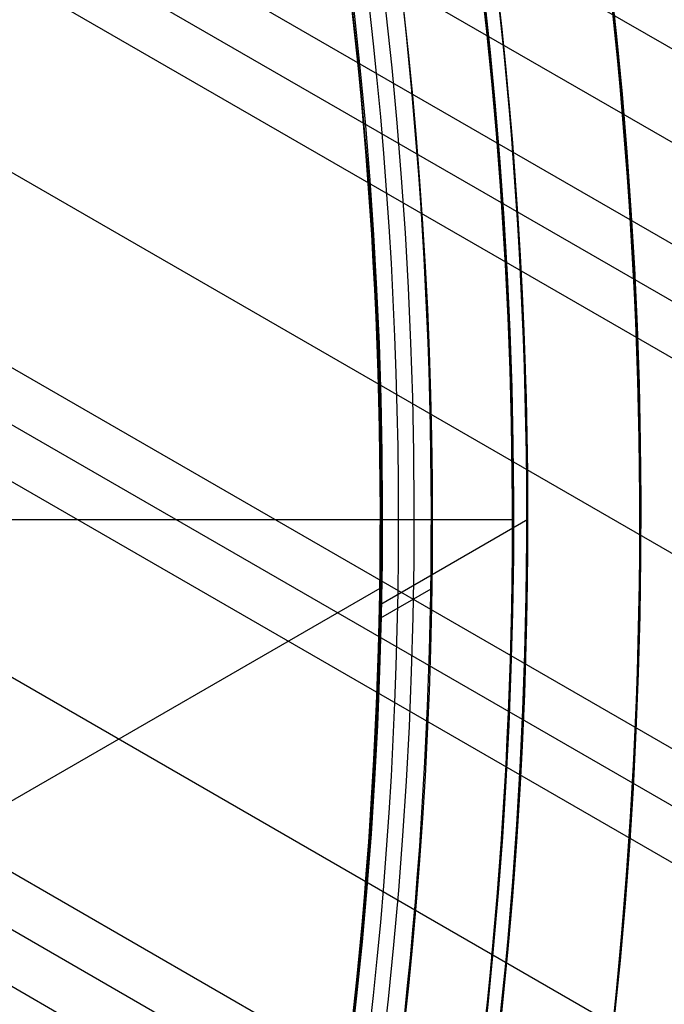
# Model space of a CAD drawing. Extents: x 19329 to 20306, y -2029 to -1182.
# Tile 54 of 66: x 19883 to 19893, y -1719 to -1704. Entities that reach past the tile are written whole.
import ezdxf

# ---------------------------------------------------------------- set-up
doc = ezdxf.new("R2010")
doc.units = 0
doc.layers.get('0').update_dxf_attribs({"linetype": 'CONTINUOUS'})
doc.layers.add('COLOR', color=7, linetype='CONTINUOUS')

msp = doc.modelspace()

# ---------------------------------------------------------------- linework, layer by layer
for p, q in [((20298.21375134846, -1939.628507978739, 56.44244927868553), (19868.90339399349, -1691.766057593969, 56.44244927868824)), ((20297.52268855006, -1940.825463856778, 54.7089298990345), (19869.25357596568, -1693.564176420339, 54.70892989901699)), ((19869.74523074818, -1694.74479841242, 55.13187338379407), (20297.13437792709, -1941.498037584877, 55.13187338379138)), ((20296.74606730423, -1942.170611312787, 55.55481686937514), (19870.19625731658, -1695.901963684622, 55.55481686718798)), ((19882.6355783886, -1698.219424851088, 54.33859664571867), (20298.85240745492, -1938.522323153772, 54.33859664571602)), ((19871.26964123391, -1699.592536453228, 55.92515012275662), (20295.41634840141, -1944.473752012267, 55.92515012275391)), ((20294.08662949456, -1946.776892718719, 56.29548337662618), (19872.04268126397, -1703.109705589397, 56.29548337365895)), ((19872.26942483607, -1704.137381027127, 56.71842685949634), (20293.69831887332, -1947.449466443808, 56.71842685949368)), ((20293.31000824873, -1948.122040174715, 57.14137034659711), (19872.4719919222, -1705.151098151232, 57.14137034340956)), ((19872.85205013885, -1708.441379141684, 57.51170359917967), (20291.98028934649, -1950.425180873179, 57.511703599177)), ((20290.65057043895, -1952.728321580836, 57.88203685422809), (19873.03222458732, -1711.616257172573, 57.88203684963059)), ((19891.02776266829, -1711.7758502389, 89.37470231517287), (19888.71519748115, -1713.111010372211, 89.37470231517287)), ((19873.08644043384, -1712.544323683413, 58.30498033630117), (20290.26225981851, -1953.400895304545, 58.30498033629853)), ((19888.69886757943, -1712.857473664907, 88.12500292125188), (19868.2583237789, -1724.658827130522, 88.12500292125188)), ((19889.50157488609, -1712.86971712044, 46.50000292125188), (19888.7108189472, -1713.32626027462, 46.50000292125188)), ((20289.87394919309, -1954.073469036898, 58.72792382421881), (19873.12313651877, -1713.462275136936, 58.72792381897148))]:
    msp.add_line(p, q)
at = {"extrusion": (0.1124755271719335, 0.194813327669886, 0.9743700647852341)}
msp.add_lwpolyline([(-18054.37167406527, -8257.823916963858), (-18054.88222366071, -8257.51494856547), (-18055.39076947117, -8257.201283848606), (-18055.89725107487, -8256.882941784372), (-18056.4016082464, -8256.559942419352), (-18056.90378097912, -8256.232306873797), (-18057.40370950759, -8255.900057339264), (-18057.90133433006, -8255.563217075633), (-18058.39659623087, -8255.221810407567), (-18058.88943630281, -8254.87586272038), (-18059.37979596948, -8254.525400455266), (-18059.86761700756, -8254.170451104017), (-18060.35284156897, -8253.811043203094), (-18060.83541220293, -8253.447206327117), (-18061.31527187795, -8253.07897108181), (-18061.79236400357, -8252.706369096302), (-18062.26663245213, -8252.3294330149), (-18062.73802158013, -8251.948196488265), (-18063.2064762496, -8251.562694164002), (-18063.67194184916, -8251.172961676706), (-18064.13436431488, -8250.779035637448), (-18064.59369015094, -8250.380953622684), (-18065.04986644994, -8249.978754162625), (-18065.50284091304, -8249.572476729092), (-18065.95256186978, -8249.16216172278), (-18066.39897829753, -8248.747850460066), (-18066.84203984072, -8248.32958515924), (-18067.28169682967, -8247.90740892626), (-18067.71790029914, -8247.481365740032), (-18068.1506020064, -8247.051500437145), (-18068.57975444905, -8246.617858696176), (-18069.00531088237, -8246.180487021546), (-18069.42722533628, -8245.73943272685), (-18069.84545263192, -8245.294743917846), (-18070.25994839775, -8244.846469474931), (-18070.67066908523, -8244.394659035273), (-18071.07757198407, -8243.939362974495), (-18071.48061523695, -8243.480632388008), (-18071.87975785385, -8243.018519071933), (-18072.27495972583, -8242.55307550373), (-18072.66618163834, -8242.084354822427), (-18073.05338528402, -8241.61241080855), (-18073.436533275, -8241.137297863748), (-18073.81558915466, -8240.659070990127), (-18074.19051740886, -8240.177785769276), (-18074.56128347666, -8239.693498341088), (-18074.9278537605, -8239.206265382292), (-18075.29019563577, -8238.716144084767), (-18075.64827745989, -8238.223192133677), (-18076.00206858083, -8237.727467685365), (-18076.35153934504, -8237.229029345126), (-18076.69666110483, -8236.727936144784), (-18077.03740622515, -8236.224247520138), (-18077.37374808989, -8235.718023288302), (-18077.70566110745, -8235.209323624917), (-18078.03312071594, -8234.698209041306), (-18078.35610338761, -8234.184740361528), (-18078.67458663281, -8233.668978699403), (-18078.98854900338, -8233.150985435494), (-18079.29797009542, -8232.630822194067), (-18079.60283055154, -8232.108550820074), (-18079.90311206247, -8231.584233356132), (-18080.19879736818, -8231.057932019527), (-18080.48987025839, -8230.529709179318), (-18080.77631557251, -8229.999627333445), (-18081.05811919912, -8229.467749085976), (-18081.33526807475, -8228.934137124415), (-18081.60775018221, -8228.398854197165), (-18081.87555454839, -8227.861963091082), (-18082.1386712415, -8227.323526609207), (-18082.39709136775, -8226.783607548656), (-18082.65080706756, -8226.242268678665), (-18082.89981151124, -8225.699572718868), (-18083.14409889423, -8225.15558231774), (-18083.38366443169, -8224.61036003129), (-18083.61850435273, -8224.063968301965), (-18083.8486158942, -8223.51646943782), (-18084.07399729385, -8222.967925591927), (-18084.29464778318, -8222.418398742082), (-18084.51056757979, -8221.867950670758), (-18084.7217578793, -8221.316642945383), (-18084.92822084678, -8220.764536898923), (-18085.1299596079, -8220.211693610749), (-18085.32697823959, -8219.658173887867), (-18085.51928176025, -8219.104038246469), (-18085.70687611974, -8218.549346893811), (-18085.88976818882, -8217.994159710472), (-18086.06796574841, -8217.438536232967), (-18086.24147747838, -8216.882535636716), (-18086.41031294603, -8216.326216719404), (-18086.57448259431, -8215.769637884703), (-18086.73399772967, -8215.212857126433), (-18086.88887050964, -8214.655932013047), (-18087.03911393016, -8214.098919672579), (-18087.1847418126, -8213.541876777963), (-18087.32576879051, -8212.984859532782), (-18087.46221029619, -8212.427923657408), (-18087.59408254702, -8211.871124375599), (-18087.72140253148, -8211.314516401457), (-18087.84418799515, -8210.758153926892), (-18087.96245742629, -8210.202090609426), (-18088.07623004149, -8209.646379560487), (-18088.18552577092, -8209.091073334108), (-18088.29036524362, -8208.536223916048), (-18088.39076977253, -8207.981882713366), (-18088.48676133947, -8207.428100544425), (-18088.57836257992, -8206.874927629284), (-18088.66559676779, -8206.322413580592), (-18088.74848780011, -8205.77060739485), (-18088.82706018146, -8205.21955744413), (-18088.90133900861, -8204.669311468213), (-18088.97134995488, -8204.119916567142), (-18089.03711925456, -8203.571419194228), (-18089.09867368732, -8203.023865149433), (-18089.15604056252, -8202.477299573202), (-18089.20924770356, -8201.931766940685), (-18089.25832343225, -8201.387311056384), (-18089.30329655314, -8200.843975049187), (-18089.34419633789, -8200.301801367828), (-18089.38105250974, -8199.76083177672), (-18089.41389522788, -8199.221107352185), (-18089.44275507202, -8198.682668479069), (-18089.46766302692, -8198.14555484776), (-18089.48865046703, -8197.609805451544), (-18089.50574914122, -8197.075458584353), (-18089.51899115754, -8196.542551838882), (-18089.52840896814, -8196.011122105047), (-18089.53403535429, -8195.481205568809), (-18089.5359034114, -8194.952837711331), (-18089.53410419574, -8194.434296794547), (-18089.52868554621, -8193.914263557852), (-18089.51961616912, -8193.392771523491), (-18089.50686506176, -8192.869854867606), (-18089.49040152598, -8192.3455484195), (-18089.4701951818, -8191.819887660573), (-18089.4462159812, -8191.29290872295), (-18089.41843422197, -8190.764648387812), (-18089.38682056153, -8190.235144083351), (-18089.35134603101, -8189.704433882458), (-18089.31198204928, -8189.172556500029), (-18089.26870043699, -8188.63955128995), (-18089.22147343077, -8188.105458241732), (-18089.17027369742, -8187.570317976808), (-18089.11507434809, -8187.034171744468), (-18089.05584895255, -8186.497061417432), (-18088.99257155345, -8185.95902948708), (-18088.92521668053, -8185.4201190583), (-18088.85375936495, -8184.880373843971), (-18088.77817515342, -8184.339838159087), (-18088.69844012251, -8183.798556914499), (-18088.61453089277, -8183.256575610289), (-18088.52642464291, -8182.713940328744), (-18088.43409912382, -8182.170697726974), (-18088.33753267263, -8181.62689502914), (-18088.23670422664, -8181.082580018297), (-18088.13159333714, -8180.537801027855), (-18088.02218018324, -8179.992606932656), (-18087.90844558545, -8179.447047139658), (-18087.79037101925, -8178.901171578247), (-18087.66793862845, -8178.355030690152), (-18087.54113123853, -8177.808675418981), (-18087.40993236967, -8177.262157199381), (-18087.27432624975, -8176.715527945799), (-18087.1342978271, -8176.168840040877), (-18086.9898327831, -8175.622146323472), (-18086.84091754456, -8175.075500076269), (-18086.68753929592, -8174.528955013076), (-18086.52968599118, -8173.982565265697), (-18086.3673463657, -8173.436385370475), (-18086.20050994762, -8172.890470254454), (-18086.02916706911, -8172.344875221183), (-18085.85330887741, -8171.799655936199), (-18085.67292734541, -8171.254868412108), (-18085.48801528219, -8170.710568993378), (-18085.29856634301, -8170.166814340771), (-18085.10457503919, -8169.623661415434), (-18084.90603674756, -8169.081167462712), (-18084.70294771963, -8168.539389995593), (-18084.49530509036, -8167.998386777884), (-18084.28310688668, -8167.458215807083), (-18084.06635203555, -8166.918935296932), (-18083.84504037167, -8166.380603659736), (-18083.61917264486, -8165.843279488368), (-18083.38875052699, -8165.307021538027), (-18083.15377661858, -8164.771888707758), (-18082.91425445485, -8164.237940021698), (-18082.67018851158, -8163.705234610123), (-18082.42158421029, -8163.173831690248), (-18082.16844792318, -8162.643790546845), (-18081.91078697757, -8162.115170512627), (-18081.64860965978, -8161.588030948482), (-18081.38192521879, -8161.062431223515), (-18081.11074386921, -8160.538430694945), (-18080.83507679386, -8160.016088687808), (-18080.55493614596, -8159.495464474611), (-18080.27033505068, -8158.976617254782), (-18079.98128760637, -8158.459606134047), (-18079.68780888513, -8157.944490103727), (-18079.38991493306, -8157.431328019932), (-18079.08762276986, -8156.920178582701), (-18078.78095038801, -8156.41110031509), (-18078.46991675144, -8155.904151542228), (-18078.15454179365, -8155.399390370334), (-18077.83484641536, -8154.896874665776), (-18077.51085248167, -8154.39666203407), (-18077.1825828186, -8153.898809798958), (-18076.85006120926, -8153.403374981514), (-18076.51331238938, -8152.910414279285), (-18076.17236204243, -8152.419984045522), (-18075.82723679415, -8151.932140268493), (-18075.47796420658, -8151.446938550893), (-18075.12457277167, -8150.964434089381), (-18074.76709190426, -8150.484681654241), (-18074.40555193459, -8150.007735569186), (-18074.03998410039, -8149.533649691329), (-18073.67042053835, -8149.062477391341), (-18073.29689427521, -8148.594271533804), (-18072.91943921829, -8148.12908445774), (-18072.53809014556, -8147.666967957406), (-18072.15288269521, -8147.207973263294), (-18071.76385335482, -8146.752151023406), (-18071.37103944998, -8146.29955128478), (-18070.97447913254, -8145.850223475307), (-18070.57421136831, -8145.404216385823), (-18070.1702759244, -8144.961578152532), (-18069.76271335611, -8144.522356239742), (-18069.35156499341, -8144.086597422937), (-18068.93687292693, -8143.654347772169), (-18068.51867999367, -8143.225652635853), (-18068.09702976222, -8142.800556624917), (-18067.67196651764, -8142.379103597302), (-18067.24353524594, -8141.961336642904), (-18066.81178161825, -8141.547298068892), (-18066.37675197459, -8141.137029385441), (-18065.93849330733, -8140.730571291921), (-18065.49705324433, -8140.327963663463), (-18065.05248003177, -8139.929245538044), (-18064.60482251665, -8139.534455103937), (-18064.15413012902, -8139.143629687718), (-18063.70045286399, -8138.756805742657), (-18063.24384126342, -8138.374018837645), (-18062.78434639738, -8137.995303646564), (-18062.32201984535, -8137.620693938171), (-18061.85691367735, -8137.250222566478), (-18061.38908043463, -8136.883921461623), (-18060.91857311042, -8136.521821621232), (-18060.4454451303, -8136.163953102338), (-18059.96975033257, -8135.810345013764), (-18059.49154294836, -8135.461025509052), (-18059.01087758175, -8135.116021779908), (-18058.5278091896, -8134.77536005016), (-18058.04239306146, -8134.439065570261), (-18057.55468479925, -8134.107162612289), (-18057.06474029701, -8133.779674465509), (-18056.57261572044, -8133.456623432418), (-18056.07836748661, -8133.138030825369), (-18055.58205224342, -8132.823916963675)], dxfattribs=at)
at = {"extrusion": (0.1124755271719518, 0.1948133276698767, 0.9743700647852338)}
msp.add_lwpolyline([(-18053.46081628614, -8132.823916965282), (-18053.98188590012, -8133.128708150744), (-18054.50100556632, -8133.438358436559), (-18055.01811201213, -8133.752850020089), (-18055.53314213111, -8134.072163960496), (-18056.04603300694, -8134.396280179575), (-18056.5567219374, -8134.725177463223), (-18057.06514645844, -8135.058833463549), (-18057.5712443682, -8135.397224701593), (-18058.07495375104, -8135.740326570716), (-18058.57621300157, -8136.088113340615), (-18059.07496084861, -8136.440558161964), (-18059.57113637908, -8136.797633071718), (-18060.06467906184, -8137.159308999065), (-18060.55552877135, -8137.525555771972), (-18061.04362581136, -8137.896342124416), (-18061.52891093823, -8138.271635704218), (-18062.01132538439, -8138.651403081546), (-18062.49081088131, -8139.035609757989), (-18062.96730968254, -8139.424220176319), (-18063.44076458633, -8139.817197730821), (-18063.91111895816, -8140.214504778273), (-18064.37831675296, -8140.616102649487), (-18064.84230253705, -8141.021951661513), (-18065.30302150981, -8141.432011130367), (-18065.76041952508, -8141.846239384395), (-18066.21444311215, -8142.264593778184), (-18066.66503949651, -8142.687030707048), (-18067.11215662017, -8143.113505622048), (-18067.55574316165, -8143.543973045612), (-18067.99574855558, -8143.978386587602), (-18068.43212301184, -8144.416698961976), (-18068.86481753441, -8144.858862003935), (-18069.29378393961, -8145.304826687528), (-18069.71897487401, -8145.754543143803), (-18070.1403438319, -8146.207960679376), (-18070.5578451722, -8146.665027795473), (-18070.9714341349, -8147.125692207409), (-18071.38106685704, -8147.589900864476), (-18071.78670038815, -8148.057599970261), (-18072.18829270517, -8148.528735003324), (-18072.58580272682, -8149.003250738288), (-18072.97919032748, -8149.481091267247), (-18073.36841635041, -8149.96220002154), (-18073.7534426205, -8150.446519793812), (-18074.13423195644, -8150.933992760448), (-18074.51074818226, -8151.424560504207), (-18074.88295613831, -8151.918164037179), (-18075.25082169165, -8152.414743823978), (-18075.61431174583, -8152.914239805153), (-18075.97339425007, -8153.416591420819), (-18076.32803820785, -8153.921737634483), (-18076.67821368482, -8154.429616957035), (-18077.0238918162, -8154.940167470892), (-18077.36504481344, -8155.453326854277), (-18077.70164597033, -8155.969032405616), (-18078.03366966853, -8156.487221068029), (-18078.36109138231, -8157.007829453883), (-18078.6838876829, -8157.53079386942), (-18079.00203624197, -8158.056050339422), (-18079.31551583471, -8158.583534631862), (-18079.62430634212, -8159.113182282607), (-18079.92838875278, -8159.644928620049), (-18080.22774516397, -8160.178708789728), (-18080.52235878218, -8160.714457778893), (-18080.81221392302, -8161.252110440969), (-18081.09729601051, -8161.791601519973), (-18081.37759157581, -8162.332865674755), (-18081.65308825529, -8162.875837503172), (-18081.92377478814, -8163.420451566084), (-18082.18964101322, -8163.966642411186), (-18082.45067786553, -8164.514344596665), (-18082.70687737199, -8165.063492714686), (-18082.9582326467, -8165.614021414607), (-18083.20473788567, -8166.165865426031), (-18083.44638836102, -8166.718959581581), (-18083.68318041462, -8167.273238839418), (-18083.91511145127, -8167.828638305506), (-18084.14217993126, -8168.385093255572), (-18084.36438536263, -8168.94253915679), (-18084.58172829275, -8169.500911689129), (-18084.79421029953, -8170.060146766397), (-18085.00183398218, -8170.620180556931), (-18085.20460295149, -8171.180949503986), (-18085.40252181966, -8171.742390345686), (-18085.59559618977, -8172.304440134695), (-18085.78383264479, -8172.867036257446), (-18085.96723873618, -8173.43011645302), (-18086.1458229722, -8173.993618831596), (-18086.31959480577, -8174.557481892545), (-18086.48856462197, -8175.121644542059), (-18086.65274372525, -8175.686046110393), (-18086.8121443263, -8176.250626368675), (-18086.96677952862, -8176.815325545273), (-18087.11666331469, -8177.380084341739), (-18087.26181053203, -8177.944843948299), (-18087.4022368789, -8178.509546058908), (-18087.53795888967, -8179.07413288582), (-18087.66899392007, -8179.638547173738), (-18087.79536013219, -8180.202732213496), (-18087.91707647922, -8180.766631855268), (-18088.03416269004, -8181.330190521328), (-18088.14663925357, -8181.89335321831), (-18088.25452740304, -8182.456065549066), (-18088.3578491, -8183.018273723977), (-18088.45662701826, -8183.579924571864), (-18088.55088452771, -8184.140965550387), (-18088.64064567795, -8184.701344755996), (-18088.72593518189, -8185.261010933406), (-18088.80677839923, -8185.819913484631), (-18088.88320131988, -8186.37800247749), (-18088.95523054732, -8186.935228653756), (-18089.02289328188, -8187.491543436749), (-18089.08621730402, -8188.046898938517), (-18089.14523095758, -8188.601247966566), (-18089.19996313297, -8189.154544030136), (-18089.25044325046, -8189.706741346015), (-18089.29670124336, -8190.257794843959), (-18089.3387675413, -8190.807660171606), (-18089.37667305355, -8191.356293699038), (-18089.41044915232, -8191.903652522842), (-18089.44012765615, -8192.44969446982), (-18089.46574081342, -8192.994378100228), (-18089.48732128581, -8193.537662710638), (-18089.50490213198, -8194.079508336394), (-18089.51851679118, -8194.619875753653), (-18089.5281990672, -8195.158726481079), (-18089.53398311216, -8195.696022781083), (-18089.53590341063, -8196.231727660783), (-18089.53415174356, -8196.743370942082), (-18089.5288765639, -8197.256467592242), (-18089.52004780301, -8197.770985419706), (-18089.50763566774, -8198.286891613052), (-18089.49161065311, -8198.804152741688), (-18089.47194355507, -8199.322734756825), (-18089.44860548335, -8199.842602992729), (-18089.42156787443, -8200.363722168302), (-18089.3908025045, -8200.886056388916), (-18089.35628150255, -8201.409569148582), (-18089.31797736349, -8201.934223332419), (-18089.27586296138, -8202.459981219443), (-18089.22991156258, -8202.986804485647), (-18089.18009683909, -8203.51465420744), (-18089.12639288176, -8204.043490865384), (-18089.06877421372, -8204.573274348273), (-18089.00721580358, -8205.103963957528), (-18088.9416930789, -8205.635518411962), (-18088.87218193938, -8206.167895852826), (-18088.79865877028, -8206.701053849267), (-18088.72110045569, -8207.234949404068), (-18088.63948439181, -8207.769538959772), (-18088.55378850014, -8208.304778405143), (-18088.46399124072, -8208.840623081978), (-18088.37007162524, -8209.377027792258), (-18088.27200923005, -8209.913946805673), (-18088.16978420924, -8210.451333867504), (-18088.06337730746, -8210.989142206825), (-18087.95276987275, -8211.527324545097), (-18087.83794386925, -8212.065833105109), (-18087.71888188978, -8212.60461962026), (-18087.59556716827, -8213.143635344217), (-18087.46798359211, -8213.682831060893), (-18087.33611571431, -8214.222157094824), (-18087.19994876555, -8214.76156332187), (-18087.05946866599, -8215.300999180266), (-18086.91466203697, -8215.840413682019), (-18086.7655162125, -8216.379755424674), (-18086.61201925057, -8216.918972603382), (-18086.45415994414, -8217.458013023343), (-18086.29192783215, -8217.996824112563), (-18086.12531321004, -8218.53535293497), (-18085.9543071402, -8219.073546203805), (-18085.77890146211, -8219.611350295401), (-18085.5990888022, -8220.148711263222), (-18085.41486258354, -8220.685574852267), (-18085.22621703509, -8221.221886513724), (-18085.03314720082, -8221.757591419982), (-18084.83564894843, -8222.292634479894), (-18084.63371897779, -8222.826960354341), (-18084.42735482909, -8223.360513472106), (-18084.21655489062, -8223.893238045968), (-18084.0013184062, -8224.425078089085), (-18083.78164548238, -8224.955977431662), (-18083.5575370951, -8225.48587973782), (-18083.32899509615, -8226.014728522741), (-18083.09602221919, -8226.542467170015), (-18082.85862208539, -8227.069038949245), (-18082.61679920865, -8227.594387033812), (-18082.37055900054, -8228.118454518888), (-18082.11990777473, -8228.641184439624), (-18081.86485275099, -8229.162519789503), (-18081.60540205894, -8229.682403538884), (-18081.34156474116, -8230.200778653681), (-18081.07335075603, -8230.717588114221), (-18080.80077098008, -8231.232774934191), (-18080.52383720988, -8231.746282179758), (-18080.24256216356, -8232.258052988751), (-18079.95695948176, -8232.768030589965), (-18079.66704372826, -8233.276158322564), (-18079.37283039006, -8233.782379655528), (-18079.07433587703, -8234.286638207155), (-18078.7715775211, -8234.788877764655), (-18078.46457357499, -8235.289042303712), (-18078.15334321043, -8235.787076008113), (-18077.83790651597, -8236.282923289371), (-18077.51828449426, -8236.776528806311), (-18077.19449905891, -8237.267837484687), (-18076.86657303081, -8237.756794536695), (-18076.53453013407, -8238.243345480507), (-18076.1983949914, -8238.727436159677), (-18075.85819311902, -8239.209012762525), (-18075.51395092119, -8239.688021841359), (-18075.16569568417, -8240.16441033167), (-18074.81345556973, -8240.638125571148), (-18074.45725960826, -8241.10911531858), (-18074.09713769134, -8241.577327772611), (-18073.73312056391, -8242.042711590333), (-18073.36523981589, -8242.505215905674), (-18072.99352787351, -8242.964790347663), (-18072.61801799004, -8243.421385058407), (-18072.23874423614, -8243.874950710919), (-18071.85574148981, -8244.325438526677), (-18071.46904542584, -8244.77280029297), (-18071.07869250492, -8245.216988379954), (-18070.68471996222, -8245.657955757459), (-18070.28716579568, -8246.095656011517), (-18069.88606875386, -8246.530043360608), (-18069.48146832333, -8246.961072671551), (-18069.0734047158, -8247.38869947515), (-18068.66191885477, -8247.812879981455), (-18068.24705236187, -8248.23357109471), (-18067.82884754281, -8248.650730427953), (-18067.40734737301, -8249.06431631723), (-18066.9825954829, -8249.474287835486), (-18066.55463614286, -8249.880604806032), (-18066.12351424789, -8250.283227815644), (-18065.68927530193, -8250.682118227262), (-18065.25196540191, -8251.077238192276), (-18064.81163122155, -8251.468550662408), (-18064.36831999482, -8251.85601940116), (-18063.92207949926, -8252.239608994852), (-18063.47295803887, -8252.619284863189), (-18063.02100442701, -8252.995013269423), (-18062.56626796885, -8253.366761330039), (-18062.1087984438, -8253.734497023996), (-18061.6486460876, -8254.098189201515), (-18061.18586157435, -8254.457807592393), (-18060.72049599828, -8254.813322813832), (-18060.25260085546, -8255.164706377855), (-18059.78222802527, -8255.511930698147), (-18059.30942975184, -8255.85496909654), (-18058.83425862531, -8256.193795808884), (-18058.35676756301, -8256.528385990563), (-18057.8770097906, -8256.858715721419), (-18057.39503882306, -8257.18476201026), (-18056.91090844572, -8257.50650279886), (-18056.42467269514, -8257.82391696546)], dxfattribs=at)
at = {"extrusion": (0.1124755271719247, 0.1948133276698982, 0.9743700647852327)}
msp.add_lwpolyline([(-18059.82186219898, -8132.823916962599), (-18060.29727702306, -8133.159034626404), (-18060.77044049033, -8133.498225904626), (-18061.24130344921, -8133.84146741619), (-18061.70981704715, -8134.18873495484), (-18062.1759327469, -8134.540003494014), (-18062.63960234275, -8134.895247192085), (-18063.10077797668, -8135.254439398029), (-18063.55941215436, -8135.617552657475), (-18064.01545776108, -8135.984558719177), (-18064.4688680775, -8136.355428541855), (-18064.91959679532, -8136.730132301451), (-18065.36759803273, -8137.108639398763), (-18065.81282634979, -8137.490918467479), (-18066.25523676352, -8137.876937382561), (-18066.69478476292, -8138.266663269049), (-18067.13142632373, -8138.660062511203), (-18067.56511792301, -8139.057100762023), (-18067.9958165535, -8139.457742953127), (-18068.42347973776, -8139.861953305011), (-18068.84806554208, -8140.269695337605), (-18069.26953259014, -8140.680931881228), (-18069.68784007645, -8141.09562508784), (-18070.10294777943, -8141.513736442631), (-18070.5148160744, -8141.93522677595), (-18070.92340594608, -8142.360056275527), (-18071.328679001, -8142.788184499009), (-18071.73059747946, -8143.219570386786), (-18072.12912426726, -8143.654172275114), (-18072.52422290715, -8144.091947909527), (-18072.91585760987, -8144.532854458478), (-18073.30399326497, -8144.976848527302), (-18073.68859545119, -8145.423886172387), (-18074.06963044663, -8145.873922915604), (-18074.44706523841, -8146.326913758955), (-18074.8208675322, -8146.782813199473), (-18075.19100576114, -8147.241575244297), (-18075.55744909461, -8147.703153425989), (-18075.92016744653, -8148.167500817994), (-18076.27913148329, -8148.634570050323), (-18076.6343126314, -8149.104313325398), (-18076.98568308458, -8149.576682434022), (-18077.33321581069, -8150.051628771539), (-18077.67688455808, -8150.529103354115), (-18078.01666386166, -8151.009056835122), (-18078.35252904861, -8151.491439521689), (-18078.68445624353, -8151.976201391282), (-18079.01242237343, -8152.463292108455), (-18079.33640517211, -8152.95266104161), (-18079.65638318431, -8153.444257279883), (-18079.9723357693, -8153.938029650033), (-18080.28424310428, -8154.433926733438), (-18080.59208618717, -8154.931896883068), (-18080.89584683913, -8155.431888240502), (-18081.19550770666, -8155.933848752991), (-18081.49105226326, -8156.437726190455), (-18081.78246481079, -8156.943468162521), (-18082.06973048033, -8157.451022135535), (-18082.35283523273, -8157.960335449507), (-18082.63176585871, -8158.47135533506), (-18082.90650997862, -8158.984028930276), (-18083.17705604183, -8159.498303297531), (-18083.44339332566, -8160.014125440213), (-18083.70551193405, -8160.531442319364), (-18083.96340279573, -8161.050200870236), (-18084.21705766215, -8161.570348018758), (-18084.46646910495, -8162.091830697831), (-18084.71163051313, -8162.614595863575), (-18084.95253608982, -8163.138590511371), (-18085.18918084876, -8163.663761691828), (-18085.42156061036, -8164.19005652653), (-18085.64967199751, -8164.717422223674), (-18085.87351243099, -8165.245806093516), (-18086.09308012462, -8165.775155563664), (-18086.30837407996, -8166.30541819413), (-18086.51939408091, -8166.836541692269), (-18086.72614068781, -8167.368473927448), (-18086.92861523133, -8167.901162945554), (-18087.12681980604, -8168.434556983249), (-18087.32075726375, -8168.968604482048), (-18087.51043120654, -8169.503254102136), (-18087.69584597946, -8170.038454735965), (-18087.87700666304, -8170.574155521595), (-18088.05391906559, -8171.110305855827), (-18088.2265897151, -8171.646855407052), (-18088.39502585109, -8172.183754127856), (-18088.55923541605, -8172.720952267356), (-18088.71922704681, -8173.258400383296), (-18088.87501006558, -8173.796049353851), (-18089.0265944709, -8174.333850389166), (-18089.17399092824, -8174.871755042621), (-18089.3172107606, -8175.409715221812), (-18089.45626593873, -8175.947683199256), (-18089.59116907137, -8176.485611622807), (-18089.72193339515, -8177.023453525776), (-18089.84857276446, -8177.561162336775), (-18089.97110164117, -8178.098691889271), (-18090.08953508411, -8178.635996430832), (-18090.20388873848, -8179.173030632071), (-18090.31417882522, -8179.709749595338), (-18090.4204221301, -8180.246108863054), (-18090.52263599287, -8180.782064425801), (-18090.62083829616, -8181.317572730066), (-18090.71504745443, -8181.852590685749), (-18090.80528240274, -8182.387075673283), (-18090.89156258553, -8182.920985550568), (-18090.97390794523, -8183.454278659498), (-18091.05233891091, -8183.986913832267), (-18091.12687638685, -8184.51885039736), (-18091.19754174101, -8185.050048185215), (-18091.26435679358, -8185.580467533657), (-18091.32734380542, -8186.11006929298), (-18091.38652546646, -8186.638814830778), (-18091.44192488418, -8187.166666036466), (-18091.49356557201, -8187.693585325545), (-18091.54147143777, -8188.219535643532), (-18091.58566677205, -8188.744480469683), (-18091.62617623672, -8189.268383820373), (-18091.66302485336, -8189.791210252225), (-18091.69623799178, -8190.312924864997), (-18091.7258413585, -8190.833493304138), (-18091.75186098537, -8191.352881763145), (-18091.77432321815, -8191.871056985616), (-18091.79325470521, -8192.38798626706), (-18091.80868238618, -8192.903637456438), (-18091.82063348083, -8193.417978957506), (-18091.82913547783, -8193.930979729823), (-18091.83421612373, -8194.442609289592), (-18091.83590341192, -8194.95283771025), (-18091.83415593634, -8195.472086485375), (-18091.8288937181, -8195.992785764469), (-18091.82008726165, -8196.514903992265), (-18091.80770733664, -8197.038409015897), (-18091.79172498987, -8197.563268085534), (-18091.77211155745, -8198.089447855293), (-18091.74883867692, -8198.616914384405), (-18091.72187829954, -8199.145633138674), (-18091.6912027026, -8199.675568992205), (-18091.6567845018, -8200.206686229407), (-18091.61859666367, -8200.738948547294), (-18091.57661251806, -8201.272319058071), (-18091.53080577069, -8201.806760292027), (-18091.48115051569, -8202.342234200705), (-18091.42762124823, -8202.878702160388), (-18091.37019287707, -8203.416124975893), (-18091.30884073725, -8203.954462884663), (-18091.24354060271, -8204.49367556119), (-18091.17426869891, -8205.033722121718), (-18091.10100171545, -8205.574561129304), (-18091.02371681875, -8206.116150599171), (-18090.94239166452, -8206.658448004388), (-18090.85700441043, -8207.20141028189), (-18090.76753372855, -8207.744993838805), (-18090.67395881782, -8208.289154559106), (-18090.57625941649, -8208.833847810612), (-18090.47441581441, -8209.37902845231), (-18090.36840886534, -8209.924650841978), (-18090.25821999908, -8210.470668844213), (-18090.14383123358, -8211.017035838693), (-18090.02522518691, -8211.563704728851), (-18089.90238508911, -8212.11062795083), (-18089.77529479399, -8212.65775748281), (-18089.64393879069, -8213.205044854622), (-18089.50830221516, -8213.752441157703), (-18089.36837086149, -8214.299897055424), (-18089.22413119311, -8214.847362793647), (-18089.07557035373, -8215.39478821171), (-18088.92267617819, -8215.942122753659), (-18088.7654372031, -8216.489315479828), (-18088.60384267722, -8217.03631507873), (-18088.43788257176, -8217.583069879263), (-18088.26754759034, -8218.129527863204), (-18088.09282917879, -8218.67563667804), (-18087.91371953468, -8219.221343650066), (-18087.73021161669, -8219.7665957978), (-18087.54229915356, -8220.311339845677), (-18087.34997665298, -8220.855522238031), (-18087.15323941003, -8221.399089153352), (-18086.95208351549, -8221.941986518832), (-18086.74650586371, -8222.484160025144), (-18086.53650416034, -8223.025555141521), (-18086.32207692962, -8223.566117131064), (-18086.10322352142, -8224.105791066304), (-18085.87994411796, -8224.64452184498), (-18085.65223974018, -8225.182254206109), (-18085.42011225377, -8225.718932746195), (-18085.18356437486, -8226.254501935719), (-18084.9425996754, -8226.788906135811), (-18084.69722258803, -8227.322089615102), (-18084.44743841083, -8227.853996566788), (-18084.19325331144, -8228.384571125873), (-18083.93467433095, -8228.913757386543), (-18083.67170938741, -8229.441499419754), (-18083.40436727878, -8229.967741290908), (-18083.13265768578, -8230.492427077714), (-18082.85659117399, -8231.015500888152), (-18082.57617919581, -8231.536906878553), (-18082.2914340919, -8232.056589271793), (-18082.00236909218, -8232.574492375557), (-18081.70899831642, -8233.090560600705), (-18081.4113367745, -8233.60473847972), (-18081.1094003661, -8234.11697068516), (-18080.80320588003, -8234.627202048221), (-18080.49277099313, -8235.135377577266), (-18080.17811426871, -8235.641442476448), (-18079.8592551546, -8236.14534216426), (-18079.53621398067, -8236.647022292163), (-18079.20901195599, -8237.14642876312), (-18078.87767116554, -8237.643507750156), (-18078.54221456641, -8238.138205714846), (-18078.20266598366, -8238.63046942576), (-18077.85905010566, -8239.120245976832), (-18077.51139247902, -8239.60748280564), (-18077.15971950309, -8240.09212771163), (-18076.80405842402, -8240.57412887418), (-18076.44443732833, -8241.053434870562), (-18076.08088513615, -8241.529994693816), (-18075.71343159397, -8242.003757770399), (-18075.34210726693, -8242.474673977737), (-18074.96694353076, -8242.942693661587), (-18074.5879725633, -8243.407767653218), (-18074.2052273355, -8243.869847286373), (-18073.81874160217, -8244.32888441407), (-18073.4285498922, -8244.784831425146), (-18073.03468749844, -8245.237641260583), (-18072.6371904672, -8245.687267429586), (-18072.2360955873, -8246.133664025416), (-18071.83144037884, -8246.576785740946), (-18071.42326308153, -8247.016587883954), (-18071.01160264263, -8247.453026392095), (-18070.59649870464, -8247.88605784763), (-18070.17799159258, -8248.315639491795), (-18069.75612230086, -8248.741729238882), (-18069.33093248, -8249.16428568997), (-18068.90246442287, -8249.583268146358), (-18068.47076105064, -8249.998636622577), (-18068.03586589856, -8250.410351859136), (-18067.59782310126, -8250.81837533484), (-18067.1566773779, -8251.222669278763), (-18066.71247401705, -8251.623196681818), (-18066.2652588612, -8252.019921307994), (-18065.81507829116, -8252.412807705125), (-18065.36197921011, -8252.801821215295), (-18064.90600902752, -8253.186927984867), (-18064.44721564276, -8253.568094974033), (-18063.98564742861, -8253.94528996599), (-18063.52135321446, -8254.318481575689), (-18063.05438226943, -8254.687639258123), (-18062.58478428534, -8255.052733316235), (-18062.11260935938, -8255.413734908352), (-18061.6379079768, -8255.77061605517), (-18061.16073099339, -8256.123349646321), (-18060.68112961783, -8256.471909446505), (-18060.19915539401, -8256.816270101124), (-18059.71486018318, -8257.156407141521), (-18059.22829614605, -8257.492296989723), (-18058.73951572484, -8257.823916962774)], dxfattribs=at)
at = {"extrusion": (0.1124755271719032, 0.1948133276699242, 0.9743700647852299)}
msp.add_lwpolyline([(-18060.57947967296, -8257.823916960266), (-18061.04541041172, -8257.486593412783), (-18061.5090698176, -8257.145333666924), (-18061.97041101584, -8256.80016149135), (-18062.42938744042, -8256.451101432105), (-18062.88595284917, -8256.098178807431), (-18063.34006133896, -8255.741419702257), (-18063.79166736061, -8255.380850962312), (-18064.24072573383, -8255.01650018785), (-18064.68719166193, -8254.648395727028), (-18065.13102074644, -8254.27656666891), (-18065.57216900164, -8253.901042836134), (-18066.01059286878, -8253.521854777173), (-18066.44624923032, -8253.139033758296), (-18066.8790954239, -8252.752611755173), (-18067.30908925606, -8252.362621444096), (-18067.73618901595, -8251.969096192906), (-18068.16035348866, -8251.572070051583), (-18068.58154196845, -8251.171577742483), (-18068.99971427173, -8250.767654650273), (-18069.41483074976, -8250.360336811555), (-18069.8268523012, -8249.949660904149), (-18070.23574038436, -8249.535664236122), (-18070.64145702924, -8249.118384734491), (-18071.04396484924, -8248.697860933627), (-18071.44322705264, -8248.274131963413), (-18071.83920745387, -8247.847237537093), (-18072.23187048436, -8247.417217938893), (-18072.62118120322, -8246.984114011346), (-18073.00710530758, -8246.547967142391), (-18073.38960914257, -8246.108819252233), (-18073.76865971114, -8245.666712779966), (-18074.14422468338, -8245.221690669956), (-18074.51627240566, -8244.77379635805), (-18074.88477190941, -8244.323073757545), (-18075.24969291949, -8243.869567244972), (-18075.61100586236, -8243.413321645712), (-18075.9686818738, -8242.954382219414), (-18076.32269280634, -8242.492794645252), (-18076.67301123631, -8242.028605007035), (-18077.01961047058, -8241.561859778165), (-18077.36246455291, -8241.092605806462), (-18077.70154826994, -8240.620890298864), (-18078.03683715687, -8240.146760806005), (-18078.36830750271, -8239.670265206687), (-18078.69593635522, -8239.191451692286), (-18079.01970152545, -8238.710368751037), (-18079.33958159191, -8238.227065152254), (-18079.65555590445, -8237.741589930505), (-18079.96760458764, -8237.253992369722), (-18080.27570854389, -8236.764321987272), (-18080.57984945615, -8236.272628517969), (-18080.88000979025, -8235.778961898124), (-18081.1761727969, -8235.283372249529), (-18081.46832251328, -8234.78590986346), (-18081.75644376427, -8234.286625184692), (-18082.04052216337, -8233.785568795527), (-18082.32054411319, -8233.282791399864), (-18082.59649680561, -8232.778343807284), (-18082.86836822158, -8232.272276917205), (-18083.13614713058, -8231.764641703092), (-18083.39982308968, -8231.255489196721), (-18083.65938644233, -8230.744870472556), (-18083.91482831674, -8230.232836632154), (-18084.16614062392, -8229.719438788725), (-18084.4133160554, -8229.204728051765), (-18084.65634808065, -8228.6887555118), (-18084.89523094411, -8228.17157222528), (-18085.12995966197, -8227.653229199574), (-18085.36053001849, -8227.133777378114), (-18085.58693856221, -8226.613267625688), (-18085.80918260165, -8226.091750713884), (-18086.0272602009, -8225.569277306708), (-18086.24117017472, -8225.045897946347), (-18086.45091208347, -8224.521663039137), (-18086.65648622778, -8223.996622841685), (-18086.85789364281, -8223.470827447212), (-18087.05513609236, -8222.944326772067), (-18087.24821606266, -8222.417170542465), (-18087.43713675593, -8221.889408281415), (-18087.62190208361, -8221.361089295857), (-18087.80251665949, -8220.832262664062), (-18087.97898579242, -8220.302977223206), (-18088.15131547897, -8219.773281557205), (-18088.31951239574, -8219.24322398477), (-18088.48358389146, -8218.712852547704), (-18088.64353797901, -8218.182214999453), (-18088.79938332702, -8217.651358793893), (-18088.95112925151, -8217.12033107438), (-18089.09878570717, -8216.58917866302), (-18089.24236327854, -8216.057948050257), (-18089.381873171, -8215.52668538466), (-18089.51732720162, -8214.99543646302), (-18089.64873778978, -8214.464246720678), (-18089.77611794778, -8213.933161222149), (-18089.89948127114, -8213.402224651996), (-18090.0188419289, -8212.87148130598), (-18090.13421465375, -8212.340975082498), (-18090.24561473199, -8211.81074947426), (-18090.35305799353, -8211.280847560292), (-18090.45656080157, -8210.751311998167), (-18090.55614004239, -8210.222185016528), (-18090.65181311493, -8209.693508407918), (-18090.74359792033, -8209.165323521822), (-18090.8315128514, -8208.637671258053), (-18090.91557678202, -8208.110592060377), (-18090.99580905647, -8207.584125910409), (-18091.07222947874, -8207.058312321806), (-18091.14485830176, -8206.53319033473), (-18091.21371621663, -8206.008798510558), (-18091.27882434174, -8205.485174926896), (-18091.34020421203, -8204.962357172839), (-18091.39787776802, -8204.440382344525), (-18091.45186734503, -8203.919287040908), (-18091.50219566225, -8203.399107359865), (-18091.54888581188, -8202.879878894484), (-18091.59196124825, -8202.361636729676), (-18091.63144577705, -8201.84441543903), (-18091.6673635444, -8201.328249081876), (-18091.69973902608, -8200.81317120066), (-18091.72859701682, -8200.299214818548), (-18091.75396261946, -8199.786412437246), (-18091.77586123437, -8199.27479603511), (-18091.79431854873, -8198.764397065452), (-18091.80936052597, -8198.25524645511), (-18091.82101339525, -8197.74737460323), (-18091.82930364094, -8197.240811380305), (-18091.83425799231, -8196.735586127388), (-18091.8359034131, -8196.231727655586), (-18091.83411061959, -8195.705789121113), (-18091.82871167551, -8195.178362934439), (-18091.81967593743, -8194.649481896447), (-18091.80697304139, -8194.119179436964), (-18091.79057291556, -8193.587489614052), (-18091.77044579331, -8193.054447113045), (-18091.74656222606, -8192.520087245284), (-18091.71889309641, -8191.984445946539), (-18091.68740963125, -8191.447559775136), (-18091.65208341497, -8190.909465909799), (-18091.61288640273, -8190.370202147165), (-18091.56979093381, -8189.829806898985), (-18091.52276974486, -8189.288319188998), (-18091.47179598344, -8188.745778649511), (-18091.41684322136, -8188.202225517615), (-18091.35788546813, -8187.657700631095), (-18091.29489718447, -8187.112245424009), (-18091.22785329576, -8186.565901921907), (-18091.15672920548, -8186.018712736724), (-18091.08150080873, -8185.47072106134), (-18091.00214450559, -8184.921970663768), (-18090.91863721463, -8184.372505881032), (-18090.83095638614, -8183.822371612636), (-18090.73908001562, -8183.27161331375), (-18090.6429866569, -8182.72027698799), (-18090.54265543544, -8182.168409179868), (-18090.4380660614, -8181.616056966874), (-18090.32919884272, -8181.06326795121), (-18090.21603469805, -8180.510090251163), (-18090.09855516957, -8179.956572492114), (-18089.97674243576, -8179.402763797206), (-18089.85057932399, -8178.84871377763), (-18089.72004932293, -8178.294472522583), (-18089.58513659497, -8177.740090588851), (-18089.44582598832, -8177.185618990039), (-18089.302103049, -8176.631109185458), (-18089.1539540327, -8176.076613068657), (-18089.0013659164, -8175.522182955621), (-18088.84432640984, -8174.967871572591), (-18088.68282396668, -8174.413732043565), (-18088.51684779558, -8173.859817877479), (-18088.34638787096, -8173.306182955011), (-18088.17143494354, -8172.752881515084), (-18087.99198055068, -8172.199968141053), (-18087.80801702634, -8171.647497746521), (-18087.61953751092, -8171.095525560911), (-18087.42653596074, -8170.544107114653), (-18087.22900715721, -8169.99329822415), (-18087.02694671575, -8169.44315497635), (-18086.82035109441, -8168.893733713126), (-18086.60921760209, -8168.345091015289), (-18086.39354440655, -8167.797283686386), (-18086.17333054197, -8167.250368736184), (-18085.94857591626, -8166.704403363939), (-18085.71928131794, -8166.159444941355), (-18085.4854484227, -8165.615550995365), (-18085.24707979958, -8165.07277919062), (-18085.00417891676, -8164.531187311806), (-18084.756750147, -8163.990833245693), (-18084.5047987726, -8163.451774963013), (-18084.24833099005, -8162.914070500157), (-18083.98735391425, -8162.377777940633), (-18083.72187558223, -8161.842955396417), (-18083.45190495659, -8161.309660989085), (-18083.17745192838, -8160.777952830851), (-18082.89852731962, -8160.247889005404), (-18082.61514288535, -8159.719527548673), (-18082.32731131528, -8159.192926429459), (-18082.03504623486, -8158.66814352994), (-18081.73836220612, -8158.145236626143), (-18081.43727472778, -8157.62426336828), (-18081.13180023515, -8157.105281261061), (-18080.82195609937, -8156.588347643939), (-18080.50776062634, -8156.073519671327), (-18080.18923305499, -8155.56085429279), (-18079.86639355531, -8155.050408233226), (-18079.5392632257, -8154.542237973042), (-18079.20786408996, -8154.036399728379), (-18078.87221909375, -8153.532949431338), (-18078.53235210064, -8153.03194271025), (-18078.18828788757, -8152.533434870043), (-18077.84005213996, -8152.037480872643), (-18077.48767144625, -8151.544135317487), (-18077.13117329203, -8151.05345242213), (-18076.77058605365, -8150.565486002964), (-18076.40593899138, -8150.080289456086), (-18076.03726224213, -8149.597915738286), (-18075.66458681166, -8149.11841734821), (-18075.28794456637, -8148.641846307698), (-18074.90736822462, -8148.168254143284), (-18074.52289134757, -8147.697691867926), (-18074.13454832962, -8147.23020996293), (-18073.74237438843, -8146.765858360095), (-18073.3464055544, -8146.304686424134), (-18072.94667865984, -8145.846742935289), (-18072.54323132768, -8145.392076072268), (-18072.1361019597, -8144.940733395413), (-18071.72532972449, -8144.492761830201), (-18071.31095454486, -8144.048207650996), (-18070.89301708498, -8143.607116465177), (-18070.47155873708, -8143.169533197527), (-18070.0466216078, -8142.735502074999), (-18069.61824850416, -8142.305066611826), (-18069.18648291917, -8141.878269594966), (-18068.75136901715, -8141.45515306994), (-18068.31295161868, -8141.035758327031), (-18067.87127618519, -8140.620125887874), (-18067.42638880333, -8140.208295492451), (-18066.97833616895, -8139.80030608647), (-18066.52716557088, -8139.396195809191), (-18066.07292487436, -8138.996001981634), (-18065.61566250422, -8138.599761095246), (-18065.1554274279, -8138.20750880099), (-18064.69226913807, -8137.819279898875), (-18064.22623763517, -8137.435108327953), (-18063.75738340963, -8137.055027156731), (-18063.28575742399, -8136.679068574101), (-18062.81141109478, -8136.307263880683), (-18062.33439627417, -8135.939643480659), (-18061.85476523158, -8135.576236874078), (-18061.37257063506, -8135.217072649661), (-18060.88786553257, -8134.862178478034), (-18060.4007033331, -8134.511581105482), (-18059.91113778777, -8134.165306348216), (-18059.41922297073, -8133.823379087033), (-18058.92501326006, -8133.485823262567), (-18058.42856331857, -8133.152661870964), (-18057.9299280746, -8132.823916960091)], dxfattribs=at)
for points in [[(19890.58260188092, -1719.701231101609), (19890.62936594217, -1719.254332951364), (19890.67342045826, -1718.80715134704), (19890.71476570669, -1718.359703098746), (19890.75340196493, -1717.912005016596), (19890.78932951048, -1717.464073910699), (19890.82254862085, -1717.015926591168), (19890.85305957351, -1716.567579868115), (19890.88086264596, -1716.119050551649), (19890.9059581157, -1715.670355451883), (19890.92834626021, -1715.221511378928), (19890.94802735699, -1714.772535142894), (19890.96500168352, -1714.323443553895), (19890.97926951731, -1713.874253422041), (19890.99083113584, -1713.424981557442), (19890.99968681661, -1712.975644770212), (19891.00583683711, -1712.52625987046), (19891.00928147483, -1712.076843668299), (19891.01002100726, -1711.627412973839), (19891.00805571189, -1711.177984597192), (19891.00338586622, -1710.72857534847), (19890.99601174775, -1710.279202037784), (19890.98593363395, -1709.829881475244), (19890.97315180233, -1709.380630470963), (19890.95766653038, -1708.931465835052), (19890.93947809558, -1708.482404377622), (19890.91858677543, -1708.033462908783), (19890.89499284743, -1707.58465823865), (19890.86869658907, -1707.136007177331), (19890.83969827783, -1706.687526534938), (19890.80799819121, -1706.239233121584), (19890.7735966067, -1705.791143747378), (19890.73649380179, -1705.343275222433), (19890.69669005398, -1704.89564435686), (19890.65418564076, -1704.44826796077), (19890.60898083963, -1704.001162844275), (19890.56107592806, -1703.554345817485)], [(19889.09171874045, -1719.538919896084), (19889.13752507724, -1719.101174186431), (19889.18067736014, -1718.663150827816), (19889.22117586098, -1718.224866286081), (19889.25902085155, -1717.786337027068), (19889.29421260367, -1717.347579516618), (19889.32675138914, -1716.908610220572), (19889.35663747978, -1716.469445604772), (19889.3838711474, -1716.03010213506), (19889.4084526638, -1715.590596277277), (19889.43038230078, -1715.150944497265), (19889.44966033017, -1714.711163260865), (19889.46628702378, -1714.271269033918), (19889.4802626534, -1713.831278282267), (19889.49158749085, -1713.391207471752), (19889.50026180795, -1712.951073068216), (19889.50628587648, -1712.510891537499), (19889.50965996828, -1712.070679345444), (19889.51038435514, -1711.630452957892), (19889.50845930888, -1711.190228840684), (19889.50388510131, -1710.750023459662), (19889.49666200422, -1710.309853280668), (19889.48679028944, -1709.869734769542), (19889.47427022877, -1709.429684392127), (19889.45910209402, -1708.989718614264), (19889.441286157, -1708.549853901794), (19889.42082268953, -1708.110106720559), (19889.3977119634, -1707.670493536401), (19889.37195425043, -1707.231030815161), (19889.34354982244, -1706.791735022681), (19889.31249895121, -1706.352622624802), (19889.27880190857, -1705.913710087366), (19889.24245896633, -1705.475013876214), (19889.20347039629, -1705.036550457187), (19889.16183647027, -1704.598336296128), (19889.11755746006, -1704.160387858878), (19889.07063363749, -1703.722721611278)]]:
    msp.add_lwpolyline(points)
for centre, radius, start, end in [((19817.78530688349, -1711.7758502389, 89.37470231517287), 73.2424557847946, 210.0000000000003, 30.00000000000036), ((19817.78530688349, -1711.7758502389, 68.68735261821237), 73.24245578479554, 331.1712667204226, 30.0000000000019), ((19817.78530686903, -1711.775850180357, 88.63012703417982), 71.44457953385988, 210.0000000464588, 29.9999999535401), ((19817.78530688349, -1711.775850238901, 89.05580518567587), 71.21139006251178, 209.999999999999, 29.99999999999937), ((19817.78530688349, -1711.7758502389, 67.93735261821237), 70.94245578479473, 333.8364589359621, 30.00000000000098), ((19817.78530688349, -1711.7758502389, 46.50000292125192), 71.74245578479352, 300.0000653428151, 7.500000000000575), ((19816.88106906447, -1711.716583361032, 88.12500292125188), 71.82843897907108, 345.1410184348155, 7.358981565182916), ((19817.78530688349, -1711.7758502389, 88.125002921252), 70.93945536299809, 344.9999999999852, 7.49999999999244)]:
    msp.add_arc(centre, radius, start, end)
at = {"extrusion": (0, 0, -1)}
for centre, radius, start, end in [((-19817.78530688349, -1711.7758502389, -89.37470231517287), 70.94245578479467, 149.9999999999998, 329.9999999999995), ((-19817.78530688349, -1711.7758502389, -46.50000292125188), 70.94245578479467, 149.9999999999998, 329.9999999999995), ((-19817.78530688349, -1711.7758502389, -259.6250029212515), 65.00000000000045, 150.0000000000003, 329.9999999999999), ((-19817.78530688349, -1711.7758502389, -259.6250029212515), 64, 149.9999999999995, 329.9999999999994)]:
    msp.add_arc(centre, radius, start, end, dxfattribs=at)
at = {"layer": 'COLOR'}
msp.add_line((19744.78530721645, -1711.775867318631, 43.50000292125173), (19890.78532081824, -1711.775867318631, 43.50000292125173), dxfattribs=at)
at = {"layer": 'COLOR', "extrusion": (0, 0, -1)}
for centre, radius, start, end in [((-19817.78531401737, -1711.775867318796, 10.54089386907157), 152.392098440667, 333.3815781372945, 153.3815781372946), ((-19817.78531401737, -1711.775867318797, -43.50000292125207), 74.99999999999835, 63.38157813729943, 243.3815781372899), ((-19817.78531401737, -1711.775867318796, -18.68835025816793), 83.81579491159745, 333.3815781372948, 153.3815781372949), ((-19817.78531401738, -1711.7758673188, -43.50000292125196), 73.00000000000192, 63.38157813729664, 243.3815781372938), ((-19817.78531401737, -1711.775867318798, -33.3991820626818), 72.99999999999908, 63.38157813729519, 243.3815781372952), ((-19817.78531401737, -1711.775867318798, -32.97295255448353), 74.99999999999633, 63.38157813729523, 243.3815781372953), ((-19817.78531401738, -1711.775867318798, -43.50000292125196), 73.00000000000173, 63.38157813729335, 243.3815781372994), ((-19817.78531401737, -1711.775867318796, 10.54089386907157), 152.3920984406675, 153.3815781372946, 333.3815781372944), ((-19817.78531401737, -1711.775867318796, -18.68835025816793), 83.81579491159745, 153.3815781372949, 333.3815781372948), ((-19817.78531401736, -1711.775867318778, -26.2000005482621), 61.09154780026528, 153.381578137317, 333.3815781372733), ((-19817.79341637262, -1711.771824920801, -28.2000005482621), 59.50000000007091, 153.3815781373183, 333.3815781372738), ((-19817.78531401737, -1711.775867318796, -17.30945272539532), 81.95014076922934, 172.6204435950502, 224.1235438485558)]:
    msp.add_arc(centre, radius, start, end, dxfattribs=at)
at = {"layer": 'COLOR'}
for centre, radius, start, end in [((19817.78531401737, -1711.775867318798, -35.79999945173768), 153, 26.61842186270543, 206.618421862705), ((19817.78531401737, -1711.775867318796, -11.46081713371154), 152.9999999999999, 26.61842186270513, 206.6184218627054), ((19817.78531401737, -1711.775867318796, -23.63040829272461), 153.0000000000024, 26.61842186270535, 206.6184218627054), ((19817.78531401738, -1711.775867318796, -10.90949982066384), 152.8342956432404, 26.61842186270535, 206.6184218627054), ((19817.78531401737, -1711.775867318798, -35.79999945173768), 150, 26.61842186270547, 206.618421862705), ((19817.78531401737, -1711.775867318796, -11.46081713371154), 153, 206.6184218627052, 26.6184218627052), ((19817.78531401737, -1711.775867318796, -35.79999945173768), 153, 206.6184218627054, 26.61842186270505), ((19817.78531401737, -1711.775867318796, -23.63040829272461), 152.9999999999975, 206.6184218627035, 26.61842186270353), ((19817.78531401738, -1711.775867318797, -10.90949982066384), 152.8342956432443, 206.6184218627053, 26.61842186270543), ((19817.78531401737, -1711.775867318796, -35.79999945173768), 150, 206.6184218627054, 26.61842186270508), ((19817.78531401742, -1711.775867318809, 22.44590218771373), 74.99999999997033, 296.6184218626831, 26.61842186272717), ((19817.78531401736, -1711.775867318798, 23.29836120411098), 73.0000000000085, 343.2152639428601, 25.02665472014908)]:
    msp.add_arc(centre, radius, start, end, dxfattribs=at)

doc.saveas('drawing.dxf')
